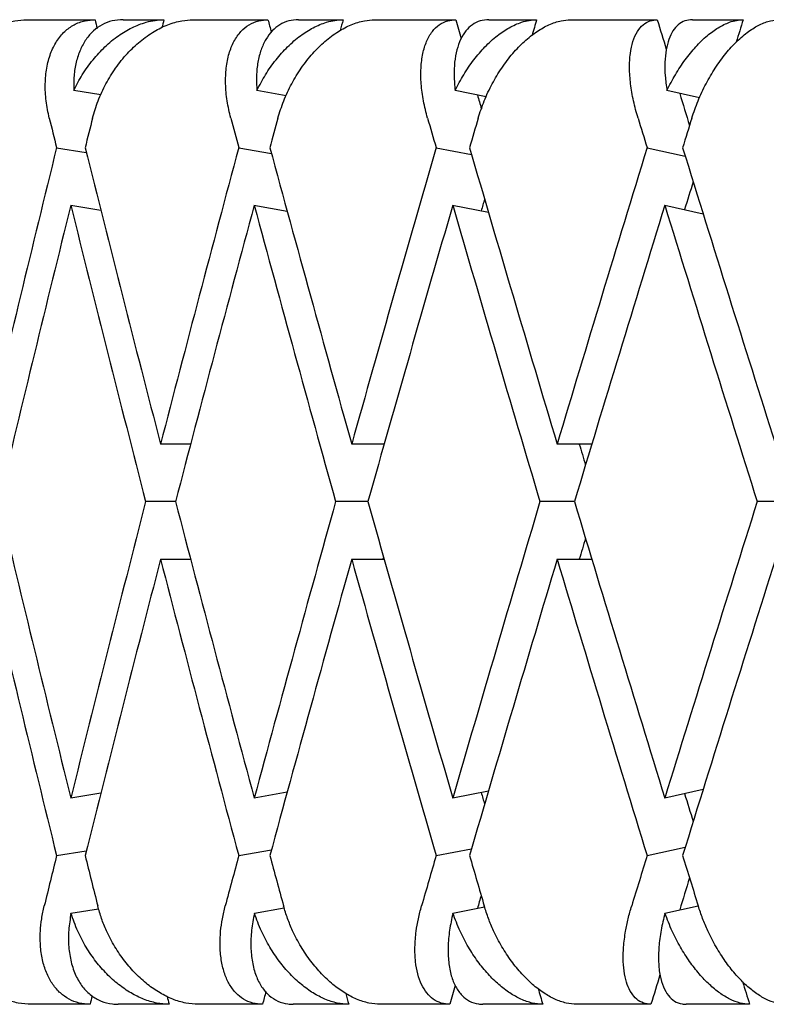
# Model space of a CAD drawing. Header units: millimetres. Extents: x 8 to 552, y 12 to 759.
# Tile 40 of 55: x 335.91 to 339.7, y 346.32 to 351.32. Entities that reach past the tile are written whole.
import ezdxf

# ---------------------------------------------------------------- set-up
doc = ezdxf.new("R2010")
doc.units = ezdxf.units.MM

msp = doc.modelspace()

# ---------------------------------------------------------------- linework, layer by layer
at = {"color": 7, "linetype": 'Continuous', "lineweight": 30}
for p, q in [((335.9443, 351.3176), (336.2909, 351.3176)), ((336.4333, 351.3176), (336.6404, 351.3176)), ((336.7885, 351.3176), (337.1693, 351.3176)), ((337.3249, 351.3176), (337.5507, 351.3176)), ((337.7116, 351.3176), (338.1236, 351.3176)), ((338.2914, 351.3176), (338.5341, 351.3176)), ((338.7065, 351.3176), (339.1467, 351.3176)), ((339.3253, 351.3176), (339.5831, 351.3176)), ((336.3199, 350.9353), (336.1823, 350.9577)), ((337.2613, 350.9314), (337.113, 350.9577)), ((338.2777, 350.9266), (338.12, 350.9577)), ((339.3611, 350.9208), (339.1958, 350.9577)), ((336.0953, 350.6677), (336.2465, 350.6432)), ((337.0206, 350.6677), (337.1867, 350.6383)), ((338.0231, 350.6677), (338.2033, 350.6323)), ((339.095, 350.6677), (339.2888, 350.6245)), ((336.1676, 350.3753), (336.3199, 350.3506)), ((337.0976, 350.3757), (337.2667, 350.3456)), ((338.1061, 350.3757), (338.2892, 350.3396)), ((339.185, 350.3753), (339.3797, 350.3319)), ((336.7767, 349.1625), (336.6234, 349.1625)), ((337.76, 349.1625), (337.5944, 349.1625)), ((338.8143, 349.1625), (338.6382, 349.1625)), ((336.6995, 348.8701), (336.5479, 348.8701)), ((337.6767, 348.8701), (337.5127, 348.8701)), ((338.7261, 348.8701), (338.5508, 348.8701)), ((339.8396, 348.8701), (339.6545, 348.8701)), ((336.6234, 348.5777), (336.776, 348.5777)), ((337.5944, 348.5777), (337.7594, 348.5777)), ((338.6382, 348.5777), (338.8143, 348.5777)), ((338.289, 347.4006), (338.1078, 347.3649)), ((339.3797, 347.4083), (339.185, 347.3649)), ((336.3199, 347.3896), (336.1676, 347.3649)), ((337.2666, 347.3945), (337.0994, 347.3649)), ((337.0206, 347.0724), (337.1867, 347.1019)), ((338.0231, 347.0724), (338.2033, 347.1079)), ((339.095, 347.0724), (339.2888, 347.1157)), ((336.0953, 347.0724), (336.2465, 347.097)), ((336.1686, 346.7803), (336.3088, 346.8031)), ((337.1004, 346.7803), (337.2517, 346.8071)), ((338.1087, 346.7803), (338.2696, 346.812)), ((339.1858, 346.7803), (339.3547, 346.8179)), ((336.2656, 346.3176), (335.9686, 346.3176)), ((336.6668, 346.3176), (336.4075, 346.3176)), ((337.1415, 346.3176), (336.8153, 346.3176)), ((337.5794, 346.3176), (337.2968, 346.3176)), ((338.0937, 346.3176), (337.7407, 346.3176)), ((338.5649, 346.3176), (338.2611, 346.3176)), ((339.1148, 346.3176), (338.7377, 346.3176)), ((339.6157, 346.3176), (339.2931, 346.3176))]:
    msp.add_line(p, q, dxfattribs=at)
for centre, major_axis, ratio, start_param, end_param in [((347.1545, 348.8701), (-10.9055, 39.7521), 0.240393, 1.443469, 1.444573), ((347.1545, 348.8701), (10.0366, 39.7507), 0.263266, 1.575697, 1.576714), ((347.1545, 348.8701), (-11.676, 39.7583), 0.216249, 1.445901, 1.447494), ((347.1545, 348.8701), (10.9055, 39.7521), 0.240393, 1.575176, 1.576564), ((347.1545, 348.8701), (-12.3495, 39.7685), 0.191074, 1.450057, 1.45245), ((347.1545, 348.8701), (11.676, 39.7583), 0.216249, 1.572744, 1.574747), ((347.1545, 348.8701), (-12.9277, 39.7812), 0.165076, 1.455729, 1.459514), ((347.1545, 348.8701), (12.3495, 39.7685), 0.191074, 1.568588, 1.571451), ((347.1545, 348.8701), (-12.3495, 39.7685), 0.191074, 1.459665, 1.461431), ((347.1545, 348.8701), (-12.9277, 39.7812), 0.165076, 1.465142, 1.469227), ((347.1545, 348.8701), (-11.2816, 41.1228), 0.240393, 1.45767, 1.461309), ((347.1545, 348.2853), (10.3827, 41.1214), 0.263266, 1.575688, 1.579334), ((347.1545, 348.8701), (-12.0787, 41.1293), 0.216249, 1.460102, 1.463741), ((347.1545, 348.2853), (11.2816, 41.1228), 0.240393, 1.575167, 1.578814), ((347.1545, 348.8701), (-12.7753, 41.1398), 0.191074, 1.464258, 1.467898), ((347.1545, 348.2853), (12.0787, 41.1293), 0.216249, 1.572735, 1.576382), ((347.1545, 348.8701), (-13.3735, 41.153), 0.165076, 1.46993, 1.47357), ((347.1545, 348.2853), (12.7753, 41.1398), 0.191074, 1.568579, 1.572226), ((347.1545, 348.8701), (10.3827, 41.1214), 0.263266, 1.593537, 1.630076), ((347.1545, 349.4549), (-11.2816, 41.1228), 0.240393, 1.475512, 1.512037), ((347.1545, 348.8701), (11.2816, 41.1228), 0.240393, 1.593017, 1.629555), ((347.1545, 349.4549), (-12.0787, 41.1293), 0.216249, 1.477944, 1.514469), ((347.1545, 348.8701), (12.0787, 41.1293), 0.216249, 1.590585, 1.627123), ((347.1545, 349.4549), (-12.7753, 41.1398), 0.191074, 1.482101, 1.518625), ((347.1545, 348.8701), (12.7753, 41.1398), 0.191074, 1.586429, 1.622967), ((347.1545, 349.4549), (-13.3735, 41.153), 0.165076, 1.487773, 1.524298), ((347.1545, 348.8701), (12.3495, 39.7685), 0.191074, 1.589263, 1.592833), ((347.1545, 348.8701), (11.676, 39.7583), 0.216249, 1.595641, 1.597141), ((347.1545, 348.2853), (10.3827, 41.1214), 0.263266, 1.586436, 1.622981), ((347.1545, 348.8701), (-11.2816, 41.1228), 0.240393, 1.468411, 1.504943), ((347.1545, 348.2853), (11.2816, 41.1228), 0.240393, 1.585918, 1.622461), ((347.1545, 348.8701), (-12.0787, 41.1293), 0.216249, 1.470846, 1.507375), ((347.1545, 348.2853), (12.0787, 41.1293), 0.216249, 1.583486, 1.620029), ((347.1545, 348.8701), (-12.7753, 41.1398), 0.191074, 1.475002, 1.511531), ((347.1545, 348.2853), (12.7753, 41.1398), 0.191074, 1.579327, 1.615872), ((347.1545, 348.8701), (-13.3735, 41.153), 0.165076, 1.480671, 1.517203), ((347.1545, 348.8701), (-12.3495, 39.7685), 0.191074, 1.504192, 1.506857), ((347.1545, 349.4549), (-10.3827, 41.1214), 0.263266, 1.518612, 1.555157), ((347.1545, 348.8701), (11.2816, 41.1228), 0.240393, 1.63665, 1.673182), ((347.1545, 349.4549), (-11.2816, 41.1228), 0.240393, 1.519132, 1.555677), ((347.1545, 348.8701), (12.0787, 41.1293), 0.216249, 1.634218, 1.67075), ((347.1545, 349.4549), (-12.0787, 41.1293), 0.216249, 1.521564, 1.558109), ((347.1545, 348.8701), (12.7753, 41.1398), 0.191074, 1.630062, 1.666594), ((347.1545, 349.4549), (-12.7753, 41.1398), 0.191074, 1.52572, 1.562265), ((347.1545, 348.8701), (13.3735, 41.153), 0.165076, 1.62439, 1.660922), ((347.1545, 348.8701), (12.3495, 39.7685), 0.191074, 1.634736, 1.637401), ((347.1545, 348.8701), (-10.3827, 41.1214), 0.263266, 1.511517, 1.548055), ((347.1545, 348.2853), (11.2816, 41.1228), 0.240393, 1.629555, 1.66608), ((347.1545, 348.8701), (-11.2816, 41.1228), 0.240393, 1.512037, 1.548576), ((347.1545, 348.2853), (12.0787, 41.1293), 0.216249, 1.627123, 1.663648), ((347.1545, 348.8701), (-12.0787, 41.1293), 0.216249, 1.514469, 1.551008), ((347.1545, 348.8701), (11.676, 39.7583), 0.216249, 1.641261, 1.641557), ((347.1545, 348.2853), (12.7753, 41.1398), 0.191074, 1.622967, 1.659492), ((347.1545, 348.8701), (-12.7753, 41.1398), 0.191074, 1.518625, 1.555164), ((347.1545, 348.2853), (13.3735, 41.153), 0.165076, 1.617295, 1.65382), ((347.1545, 348.8701), (-11.676, 39.7583), 0.216249, 1.544453, 1.545951), ((347.1545, 348.8701), (-12.3495, 39.7685), 0.191074, 1.54876, 1.55233), ((347.1545, 348.8701), (11.2816, 41.1228), 0.240393, 1.680283, 1.686474), ((347.1545, 349.4549), (-10.3827, 41.1214), 0.263266, 1.562258, 1.568459), ((347.1545, 348.8701), (12.0787, 41.1293), 0.216249, 1.677851, 1.684042), ((347.1545, 349.4549), (-11.2816, 41.1228), 0.240393, 1.562779, 1.568979), ((347.1545, 348.8701), (12.7753, 41.1398), 0.191074, 1.673695, 1.679886), ((347.1545, 349.4549), (-12.0787, 41.1293), 0.216249, 1.565211, 1.571411), ((347.1545, 348.8701), (13.3735, 41.153), 0.165076, 1.668023, 1.674214), ((347.1545, 349.4549), (-12.7753, 41.1398), 0.191074, 1.569367, 1.575567), ((347.1545, 348.8701), (12.9277, 39.7812), 0.165076, 1.672366, 1.67645), ((347.1545, 348.8701), (12.3495, 39.7685), 0.191074, 1.680264, 1.681928), ((347.1545, 348.8701), (12.9277, 39.7812), 0.165076, 1.684729, 1.688505), ((347.1545, 348.8701), (12.3495, 39.7685), 0.191074, 1.691796, 1.694178), ((347.1545, 348.8701), (-12.3495, 39.7685), 0.191074, 1.572746, 1.575647), ((347.1545, 348.8701), (10.9055, 39.7521), 0.240393, 1.699697, 1.700766), ((347.1545, 348.8701), (-10.0366, 39.7507), 0.263266, 1.567522, 1.568538), ((347.1545, 348.8701), (11.676, 39.7583), 0.216249, 1.696713, 1.698334), ((347.1545, 348.8701), (-10.9055, 39.7521), 0.240393, 1.567674, 1.569058), ((347.1545, 348.8701), (-11.676, 39.7583), 0.216249, 1.569491, 1.57149)]:
    msp.add_ellipse(centre, major_axis=major_axis, ratio=ratio, start_param=start_param, end_param=end_param, dxfattribs=at)
for points, knots in [([(335.4191, 350.8176), (335.427, 350.8469), (335.443, 350.9064), (335.4826, 350.9924), (335.533, 351.0739), (335.5927, 351.1466), (335.6609, 351.2096), (335.7331, 351.2589), (335.8085, 351.2942), (335.8793, 351.3142), (335.9242, 351.3165), (335.9443, 351.3176)], [0, 0, 0, 0, 0.114606, 0.23252, 0.347132, 0.465168, 0.577786, 0.694016, 0.800844, 0.911181, 1, 1, 1, 1]), ([(336.0585, 350.8176), (336.0524, 350.8468), (336.04, 350.9062), (336.0362, 350.9921), (336.0436, 351.0736), (336.063, 351.1463), (336.0939, 351.2092), (336.1342, 351.2585), (336.1834, 351.2938), (336.2356, 351.3141), (336.2737, 351.3165), (336.2909, 351.3176)], [0, 0, 0, 0, 0.114542, 0.23238, 0.34693, 0.464926, 0.577123, 0.692931, 0.799182, 0.908911, 1, 1, 1, 1]), ([(336.4333, 351.3176), (336.4146, 351.3163), (336.3768, 351.3138), (336.3262, 351.2936), (336.2814, 351.262), (336.244, 351.219), (336.2143, 351.1654), (336.1938, 351.103), (336.182, 351.0333), (336.1822, 350.9831), (336.1823, 350.9577)], [0, 0, 0, 0, 0.1211723, 0.2459781, 0.3671171, 0.4915599, 0.6168215, 0.7453387, 0.8711714, 1, 1, 1, 1]), ([(336.1823, 350.9577), (336.1963, 350.9848), (336.2246, 351.0399), (336.2788, 351.1148), (336.3408, 351.1821), (336.4078, 351.2371), (336.4787, 351.2794), (336.5415, 351.3036), (336.596, 351.3157), (336.6255, 351.3169), (336.6404, 351.3176)], [0, 0, 0, 0, 0.137628, 0.279151, 0.416817, 0.558784, 0.691042, 0.827634, 0.913195, 1, 1, 1, 1]), ([(336.278, 350.8176), (336.2865, 350.8469), (336.3038, 350.9064), (336.3442, 350.9924), (336.3944, 351.0739), (336.4531, 351.1466), (336.5193, 351.2096), (336.5887, 351.2589), (336.6606, 351.2942), (336.7276, 351.3142), (336.7697, 351.3165), (336.7885, 351.3176)], [0, 0, 0, 0, 0.114606, 0.23252, 0.347132, 0.465168, 0.577786, 0.694016, 0.800844, 0.911181, 1, 1, 1, 1]), ([(336.9805, 350.8176), (336.9736, 350.8468), (336.9596, 350.9062), (336.9523, 350.9921), (336.9554, 351.0736), (336.9698, 351.1463), (336.9951, 351.2092), (337.0295, 351.2585), (337.0726, 351.2938), (337.1192, 351.3141), (337.1536, 351.3165), (337.1693, 351.3176)], [0, 0, 0, 0, 0.114542, 0.23238, 0.34693, 0.464926, 0.577123, 0.692931, 0.799182, 0.908911, 1, 1, 1, 1]), ([(337.3249, 351.3176), (337.308, 351.3163), (337.2737, 351.3138), (337.2287, 351.2936), (337.1893, 351.262), (337.1573, 351.219), (337.1327, 351.1654), (337.1168, 351.103), (337.1092, 351.0333), (337.1117, 350.9831), (337.113, 350.9577)], [0, 0, 0, 0, 0.121172, 0.245978, 0.367117, 0.49156, 0.616821, 0.745339, 0.871171, 1, 1, 1, 1]), ([(337.113, 350.9577), (337.127, 350.9848), (337.1554, 351.0399), (337.2085, 351.1148), (337.2685, 351.1821), (337.3327, 351.2371), (337.3998, 351.2794), (337.4588, 351.3036), (337.5096, 351.3157), (337.5369, 351.3169), (337.5507, 351.3176)], [0, 0, 0, 0, 0.137628, 0.279151, 0.416817, 0.558784, 0.691042, 0.827634, 0.913195, 1, 1, 1, 1]), ([(337.2196, 350.8176), (337.2287, 350.8469), (337.2471, 350.9064), (337.288, 350.9924), (337.3377, 351.0739), (337.3949, 351.1466), (337.4586, 351.2096), (337.5248, 351.2589), (337.5926, 351.2942), (337.6552, 351.3142), (337.6942, 351.3165), (337.7116, 351.3176)], [0, 0, 0, 0, 0.114606, 0.23252, 0.347132, 0.465168, 0.577786, 0.694016, 0.800844, 0.911181, 1, 1, 1, 1]), ([(337.9798, 350.8176), (337.9722, 350.8468), (337.9569, 350.9062), (337.9461, 350.9921), (337.9449, 351.0736), (337.9541, 351.1463), (337.9735, 351.2092), (338.0018, 351.2585), (338.0385, 351.2938), (338.0791, 351.3141), (338.1097, 351.3165), (338.1236, 351.3176)], [0, 0, 0, 0, 0.114542, 0.23238, 0.34693, 0.464926, 0.577123, 0.692931, 0.799182, 0.908911, 1, 1, 1, 1]), ([(338.2914, 351.3176), (338.2764, 351.3163), (338.2459, 351.3138), (338.2067, 351.2936), (338.1731, 351.262), (338.1466, 351.219), (338.1273, 351.1654), (338.1163, 351.103), (338.1129, 351.0333), (338.1176, 350.9831), (338.12, 350.9577)], [0, 0, 0, 0, 0.121172, 0.245978, 0.367117, 0.49156, 0.616821, 0.745339, 0.871171, 1, 1, 1, 1]), ([(338.12, 350.9577), (338.134, 350.9848), (338.1623, 351.0399), (338.2139, 351.1148), (338.2715, 351.1821), (338.3322, 351.2371), (338.3952, 351.2794), (338.4499, 351.3036), (338.4966, 351.3157), (338.5215, 351.3169), (338.5341, 351.3176)], [0, 0, 0, 0, 0.137628, 0.279151, 0.416817, 0.558784, 0.691042, 0.827634, 0.913195, 1, 1, 1, 1]), ([(338.2369, 350.8176), (338.2465, 350.8469), (338.2659, 350.9064), (338.3069, 350.9924), (338.3558, 351.0739), (338.411, 351.1466), (338.4718, 351.2096), (338.5341, 351.2589), (338.5973, 351.2942), (338.6552, 351.3142), (338.6907, 351.3165), (338.7065, 351.3176)], [0, 0, 0, 0, 0.114606, 0.23252, 0.347132, 0.465168, 0.577786, 0.694016, 0.800844, 0.911181, 1, 1, 1, 1]), ([(339.049, 350.8176), (339.0408, 350.8468), (339.0241, 350.9062), (339.01, 350.9921), (339.0044, 351.0736), (339.0084, 351.1463), (339.0219, 351.2092), (339.0438, 351.2585), (339.0738, 351.2938), (339.1081, 351.3141), (339.1347, 351.3165), (339.1467, 351.3176)], [0, 0, 0, 0, 0.1145416, 0.23238, 0.3469304, 0.4649256, 0.5771225, 0.6929312, 0.7991817, 0.9089106, 1, 1, 1, 1]), ([(339.3253, 351.3176), (339.3123, 351.3163), (339.2859, 351.3138), (339.2528, 351.2936), (339.2253, 351.262), (339.2046, 351.219), (339.1907, 351.1654), (339.1845, 351.103), (339.1854, 351.0333), (339.1923, 350.9831), (339.1958, 350.9577)], [0, 0, 0, 0, 0.121172, 0.245978, 0.367117, 0.49156, 0.616821, 0.745339, 0.871171, 1, 1, 1, 1]), ([(339.1958, 350.9577), (339.2096, 350.9848), (339.2376, 351.0399), (339.2874, 351.1148), (339.342, 351.1821), (339.399, 351.2371), (339.4572, 351.2794), (339.5073, 351.3036), (339.5495, 351.3157), (339.5718, 351.3169), (339.5831, 351.3176)], [0, 0, 0, 0, 0.137628, 0.279151, 0.416817, 0.558784, 0.691042, 0.827634, 0.913195, 1, 1, 1, 1]), ([(339.3221, 350.8176), (339.3321, 350.8469), (339.3523, 350.9064), (339.3931, 350.9924), (339.4408, 351.0739), (339.4937, 351.1466), (339.551, 351.2096), (339.609, 351.2589), (339.6672, 351.2942), (339.7198, 351.3142), (339.7516, 351.3165), (339.7658, 351.3176)], [0, 0, 0, 0, 0.1146065, 0.2325198, 0.3471316, 0.4651683, 0.577786, 0.6940158, 0.8008443, 0.911181, 1, 1, 1, 1]), ([(335.9686, 346.3176), (335.9462, 346.3188), (335.9005, 346.3214), (335.831, 346.3419), (335.7622, 346.3739), (335.6963, 346.4174), (335.6338, 346.4717), (335.5763, 346.5362), (335.5253, 346.6099), (335.4871, 346.6835), (335.4595, 346.7535), (335.4485, 346.7961), (335.443, 346.8176)], [0, 0, 0, 0, 0.099346, 0.201688, 0.301, 0.402993, 0.506234, 0.612154, 0.721444, 0.833657, 0.916225, 1, 1, 1, 1]), ([(336.2656, 346.3176), (336.2468, 346.3188), (336.2088, 346.3214), (336.1579, 346.3418), (336.1129, 346.3736), (336.0752, 346.4168), (336.0452, 346.4708), (336.024, 346.5348), (336.0124, 346.6079), (336.0116, 346.6816), (336.0186, 346.7522), (336.028, 346.7957), (336.0328, 346.8176)], [0, 0, 0, 0, 0.099032, 0.201043, 0.300045, 0.401731, 0.504401, 0.609736, 0.718397, 0.82995, 0.914331, 1, 1, 1, 1]), ([(336.8153, 346.3176), (336.7943, 346.3188), (336.7515, 346.3214), (336.6856, 346.3419), (336.6201, 346.3739), (336.5568, 346.4174), (336.4962, 346.4717), (336.44, 346.5362), (336.3895, 346.6099), (336.3509, 346.6835), (336.3223, 346.7535), (336.3104, 346.7961), (336.3044, 346.8176)], [0, 0, 0, 0, 0.099346, 0.201688, 0.301, 0.402993, 0.506234, 0.612154, 0.721444, 0.833657, 0.916225, 1, 1, 1, 1]), ([(337.1415, 346.3176), (337.1246, 346.3188), (337.0901, 346.3214), (337.0448, 346.3418), (337.0052, 346.3736), (336.9729, 346.4168), (336.9481, 346.4708), (336.9317, 346.5348), (336.9244, 346.6079), (336.927, 346.6816), (336.9365, 346.7522), (336.9471, 346.7957), (336.9524, 346.8176)], [0, 0, 0, 0, 0.099032, 0.201043, 0.300045, 0.401731, 0.504401, 0.609736, 0.718397, 0.82995, 0.914331, 1, 1, 1, 1]), ([(337.7407, 346.3176), (337.7212, 346.3188), (337.6816, 346.3214), (337.62, 346.3419), (337.5582, 346.3739), (337.4979, 346.4174), (337.4398, 346.4717), (337.3852, 346.5362), (337.3355, 346.6099), (337.2968, 346.6835), (337.2676, 346.7535), (337.2548, 346.7961), (337.2484, 346.8176)], [0, 0, 0, 0, 0.099346, 0.201688, 0.301, 0.402993, 0.506234, 0.612154, 0.721444, 0.833657, 0.916225, 1, 1, 1, 1]), ([(338.0937, 346.3176), (338.0786, 346.3188), (338.048, 346.3214), (338.0085, 346.3418), (337.9748, 346.3736), (337.9481, 346.4168), (337.9287, 346.4708), (337.9172, 346.5348), (337.9143, 346.6079), (337.9203, 346.6816), (337.9322, 346.7522), (337.9437, 346.7957), (337.9496, 346.8176)], [0, 0, 0, 0, 0.099032, 0.201043, 0.300045, 0.401731, 0.504401, 0.609736, 0.718397, 0.82995, 0.914331, 1, 1, 1, 1]), ([(338.7377, 346.3176), (338.72, 346.3188), (338.6839, 346.3214), (338.6269, 346.3419), (338.5693, 346.3739), (338.5126, 346.4174), (338.4573, 346.4717), (338.4047, 346.5362), (338.3563, 346.6099), (338.3178, 346.6835), (338.2881, 346.7535), (338.2746, 346.7961), (338.2678, 346.8176)], [0, 0, 0, 0, 0.099346, 0.201688, 0.301, 0.402993, 0.506234, 0.612154, 0.721444, 0.833657, 0.916225, 1, 1, 1, 1]), ([(339.1148, 346.3176), (339.1017, 346.3188), (339.0752, 346.3214), (339.0419, 346.3418), (339.0143, 346.3736), (338.9934, 346.4168), (338.9794, 346.4708), (338.9729, 346.5348), (338.9745, 346.6079), (338.9838, 346.6816), (338.9981, 346.7522), (339.0105, 346.7957), (339.0168, 346.8176)], [0, 0, 0, 0, 0.099032, 0.201043, 0.300045, 0.401731, 0.504401, 0.609736, 0.718397, 0.82995, 0.914331, 1, 1, 1, 1]), ([(339.7988, 346.3176), (339.7829, 346.3188), (339.7506, 346.3214), (339.6987, 346.3419), (339.6458, 346.3739), (339.593, 346.4174), (339.5409, 346.4717), (339.4909, 346.5362), (339.444, 346.6099), (339.4061, 346.6835), (339.3761, 346.7535), (339.3619, 346.7961), (339.3548, 346.8176)], [0, 0, 0, 0, 0.0993463, 0.2016876, 0.3010003, 0.4029927, 0.5062342, 0.6121536, 0.7214436, 0.8336571, 0.9162255, 1, 1, 1, 1]), ([(336.1686, 346.7803), (336.164, 346.7514), (336.1547, 346.6928), (336.1555, 346.6092), (336.1676, 346.5308), (336.1913, 346.4623), (336.2261, 346.4045), (336.2695, 346.361), (336.3208, 346.3316), (336.3676, 346.319), (336.3978, 346.3179), (336.4075, 346.3176)], [0, 0, 0, 0, 0.1198541, 0.2431354, 0.3630084, 0.4865449, 0.6029901, 0.7232198, 0.833004, 0.9463541, 1, 1, 1, 1]), ([(336.6668, 346.3176), (336.6459, 346.3188), (336.6034, 346.3214), (336.5378, 346.3418), (336.4727, 346.3736), (336.4097, 346.4168), (336.3496, 346.4708), (336.2937, 346.5348), (336.2438, 346.6079), (336.1998, 346.6904), (336.1793, 346.7495), (336.1686, 346.7803)], [0, 0, 0, 0, 0.104109, 0.21135, 0.315427, 0.422327, 0.53026, 0.640996, 0.755227, 0.8725, 1, 1, 1, 1]), ([(337.1004, 346.7803), (337.0949, 346.7514), (337.0838, 346.6928), (337.0808, 346.6092), (337.0882, 346.5308), (337.1067, 346.4623), (337.1358, 346.4045), (337.1732, 346.361), (337.2186, 346.3316), (337.2606, 346.319), (337.288, 346.3179), (337.2968, 346.3176)], [0, 0, 0, 0, 0.119854, 0.243135, 0.363008, 0.486545, 0.60299, 0.72322, 0.833004, 0.946354, 1, 1, 1, 1]), ([(337.5794, 346.3176), (337.56, 346.3188), (337.5207, 346.3214), (337.4594, 346.3418), (337.3979, 346.3736), (337.338, 346.4168), (337.2802, 346.4708), (337.226, 346.5348), (337.177, 346.6079), (337.1329, 346.6904), (337.1115, 346.7495), (337.1004, 346.7803)], [0, 0, 0, 0, 0.104109, 0.21135, 0.315427, 0.422327, 0.53026, 0.640996, 0.755227, 0.8725, 1, 1, 1, 1]), ([(338.1087, 346.7803), (338.1024, 346.7514), (338.0896, 346.6928), (338.0828, 346.6092), (338.0855, 346.5308), (338.0986, 346.4623), (338.1217, 346.4045), (338.153, 346.361), (338.192, 346.3316), (338.2289, 346.319), (338.2533, 346.3179), (338.2611, 346.3176)], [0, 0, 0, 0, 0.119854, 0.243135, 0.363008, 0.486545, 0.60299, 0.72322, 0.833004, 0.946354, 1, 1, 1, 1]), ([(338.5649, 346.3176), (338.5472, 346.3188), (338.5113, 346.3214), (338.4547, 346.3418), (338.3974, 346.3736), (338.341, 346.4168), (338.286, 346.4708), (338.2339, 346.5348), (338.186, 346.6079), (338.1422, 346.6904), (338.1202, 346.7495), (338.1087, 346.7803)], [0, 0, 0, 0, 0.104109, 0.21135, 0.315427, 0.422327, 0.53026, 0.640996, 0.755227, 0.8725, 1, 1, 1, 1]), ([(339.1858, 346.7803), (339.1787, 346.7514), (339.1643, 346.6928), (339.1538, 346.6092), (339.1518, 346.5308), (339.1595, 346.4623), (339.1764, 346.4045), (339.2012, 346.361), (339.2337, 346.3316), (339.2651, 346.319), (339.2863, 346.3179), (339.2931, 346.3176)], [0, 0, 0, 0, 0.119854, 0.243135, 0.363008, 0.486545, 0.60299, 0.72322, 0.833004, 0.946354, 1, 1, 1, 1]), ([(339.6157, 346.3176), (339.5999, 346.3188), (339.5677, 346.3214), (339.5162, 346.3418), (339.4635, 346.3736), (339.411, 346.4168), (339.3594, 346.4708), (339.3097, 346.5348), (339.2633, 346.6079), (339.2202, 346.6904), (339.1976, 346.7495), (339.1858, 346.7803)], [0, 0, 0, 0, 0.104109, 0.21135, 0.315427, 0.422327, 0.53026, 0.640996, 0.755227, 0.8725, 1, 1, 1, 1])]:
    msp.add_open_spline(points, degree=3, knots=knots, dxfattribs=at)

doc.saveas('drawing.dxf')
